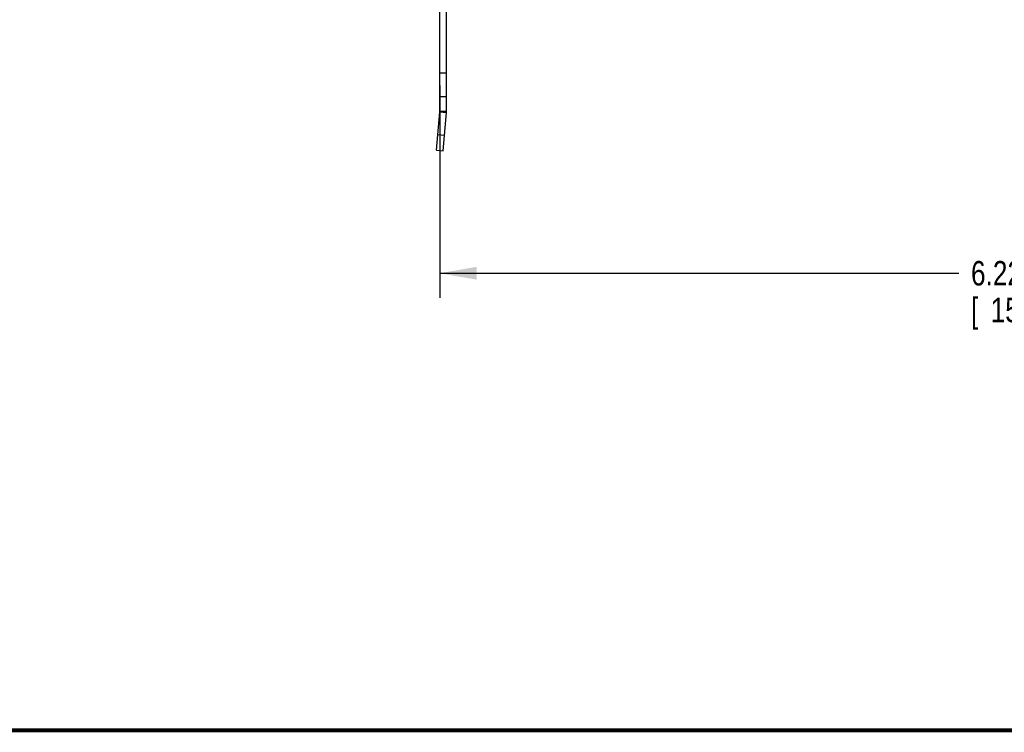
# Model space of a CAD drawing. Header units: inches. Extents: x 0.2 to 16.8, y 0.1 to 10.8.
# Tile 2 of 11: x 6.3 to 11.4, y 0.2 to 3.9. Entities that reach past the tile are written whole.
import ezdxf

# ---------------------------------------------------------------- set-up
doc = ezdxf.new("R2010")
doc.units = ezdxf.units.IN
doc.header["$LTSCALE"] = 0.935
doc.header["$MEASUREMENT"] = 0
doc.layers.get('0').update_dxf_attribs({"linetype": 'CONTINUOUS'})
doc.layers.add('DIMENSIONS', color=7, linetype='CONTINUOUS')
doc.styles.get("Standard").update_dxf_attribs({"font": 'txt', "width": 0.8})
doc.dimstyles.new('DIMSTYLE_1', dxfattribs={"dimtxt": 0.125, "dimasz": 0.1875, "dimexe": 0.18, "dimexo": 0.0625, "dimgap": 0.09, "dimtad": 0, "dimtih": 1, "dimtoh": 1, "dimdec": 3, "dimzin": 4, "dimdsep": 46, "dimtxsty": 'STANDARD', "dimblk": '_FILLED', "dimblk1": '_FILLED', "dimblk2": '_FILLED', "dimcen": 0.09, "dimadec": 0, "dimazin": 0, "dimtp": 0.01, "dimtm": 0.01, "dimtfac": 1, "dimtdec": 3, "dimtofl": 0, "dimtmove": 0, "dimatfit": 3, "dimldrblk": '_FILLED', "dimfxl": 1, "dimtolj": 1, "dimtzin": 4, "dimarcsym": 0})

# ---------------------------------------------------------------- blocks, each defined once
blk = doc.blocks.new('_FILLED')
at = {"color": 0, "linetype": 'BYBLOCK'}
blk.add_solid([(0, 0), (-1, 0.174), (-1, -0.174)], dxfattribs=at)
blk = doc.blocks.new('*D3')
at = {"layer": 'DIMENSIONS', "color": 2, "linetype": 'CONTINUOUS'}
for p, q in [((14.6977, 4.2541), (14.6977, 2.4663)), ((8.4777, 3.5502), (8.4777, 2.4663)), ((8.4777, 2.5913), (11.1252, 2.5913)), ((14.6977, 2.5913), (12.0502, 2.5913))]:
    blk.add_line(p, q, dxfattribs=at)
at = {"layer": 'DIMENSIONS', "color": 2, "linetype": 'CONTINUOUS', "xscale": 0.1875, "yscale": 0.1875, "zscale": 0.1875, "rotation": 180}
blk.add_blockref('_FILLED', (8.4777, 2.5913), dxfattribs=at)
at = {"layer": 'DIMENSIONS', "color": 2, "linetype": 'CONTINUOUS', "xscale": 0.1875, "yscale": 0.1875, "zscale": 0.1875}
blk.add_blockref('_FILLED', (14.6977, 2.5913), dxfattribs=at)
at = {"layer": 'DIMENSIONS', "color": 2, "linetype": 'CONTINUOUS', "width": 0.8}
for s, p in [('6.220', (11.1877, 2.5288)), ('[', (11.1877, 2.3413)), ('157.99', (11.2877, 2.3413)), (']', (11.8877, 2.3413))]:
    blk.add_text(s, height=0.125, dxfattribs=at).set_placement(p)

msp = doc.modelspace()

# ---------------------------------------------------------------- linework, layer by layer
at = {"color": 7, "linetype": 'CONTINUOUS'}
for p, q in [((8.4777, 3.4176), (8.4777, 7.9016)), ((8.5127, 3.4176), (8.5127, 7.9016)), ((8.5127, 3.6127), (8.4777, 3.6127)), ((8.5127, 3.4916), (8.4777, 3.4916)), ((8.4777, 3.4176), (8.5127, 3.4176)), ((8.4605, 3.2194), (8.4775, 3.4146)), ((8.4775, 3.4146), (8.5124, 3.4115)), ((8.4953, 3.2163), (8.5124, 3.4115)), ((8.4674, 3.2991), (8.5023, 3.296)), ((8.4605, 3.2194), (8.4953, 3.2163))]:
    msp.add_line(p, q, dxfattribs=at)
at = {"color": 7, "linetype": 'CONTINUOUS', "const_width": 0.02}
msp.add_lwpolyline([(0.25, 0.2586), (16.75, 0.2586)], dxfattribs=at)
at = {"color": 7, "linetype": 'CONTINUOUS'}
for radius in [0.035, 0.07]:
    msp.add_arc((8.4427, 3.4176), radius, 355, 360, dxfattribs=at)

# ---------------------------------------------------------------- dimensions: what is measured, and where the dimension line sits
at = {"layer": 'DIMENSIONS', "color": 2, "linetype": 'CONTINUOUS'}
dim = msp.add_linear_dim(base=(14.6977, 2.5913), p1=(8.4777, 3.5502), p2=(14.6977, 4.2541), dimstyle='DIMSTYLE_1', dxfattribs=at)
dim.commit()
dim.dimension.update_dxf_attribs({"geometry": '*D3', "text_midpoint": (11.5877, 2.4976), "dimtype": 160})

doc.saveas('drawing.dxf')
